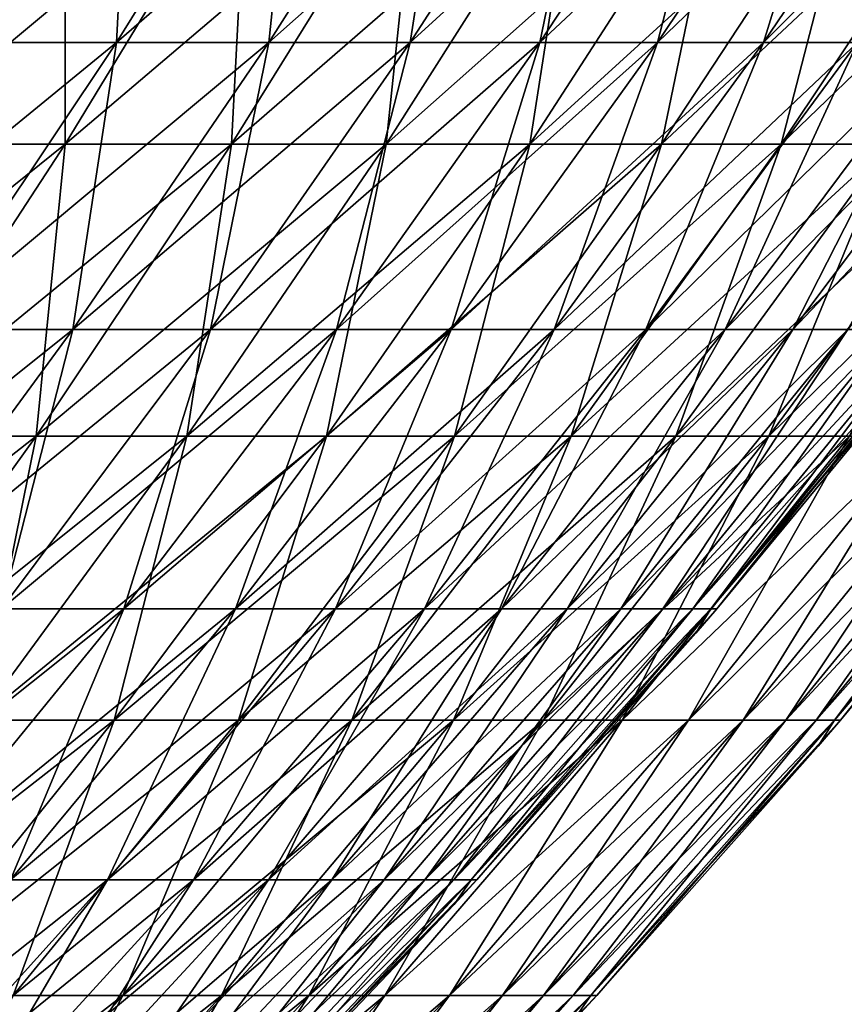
# Model space of a CAD drawing. Header units: millimetres. Extents: x -125 to 125, y 3898 to 4025.
# Tile 224 of 256: x 85 to 95, y 3940 to 3952. Entities that reach past the tile are written whole.
import ezdxf

# ---------------------------------------------------------------- set-up
doc = ezdxf.new("R2010")
doc.units = ezdxf.units.MM
doc.header["$LTSCALE"] = 2.2935
for name, color, linetype in [('2', 7, 'CONTINUOUS'), ('3', 7, 'CONTINUOUS'), ('4', 7, 'CONTINUOUS'), ('5', 7, 'CONTINUOUS')]:
    doc.layers.add(name, color=color, linetype=linetype)

msp = doc.modelspace()

# ---------------------------------------------------------------- linework, layer by layer
at = {"layer": '2', "color": 36, "linetype": 'Continuous', "true_color": 0x833d1e}
for points in [[(83.406, 3954.316, 60.598), (83.59, 3950.715, 55.853), (85.721, 3954.316, 57.277), (83.406, 3954.316, 60.598)], [(83.59, 3950.715, 55.853), (85.718, 3950.715, 52.528), (85.721, 3954.316, 57.277), (83.59, 3950.715, 55.853)], [(85.718, 3950.715, 52.528), (87.714, 3950.715, 49.122), (87.903, 3954.316, 53.867), (85.718, 3950.715, 52.528)], [(85.721, 3954.316, 57.277), (85.718, 3950.715, 52.528), (87.903, 3954.316, 53.867), (85.721, 3954.316, 57.277)], [(87.714, 3950.715, 49.122), (89.575, 3950.715, 45.641), (89.95, 3954.316, 50.375), (87.714, 3950.715, 49.122)], [(87.903, 3954.316, 53.867), (87.714, 3950.715, 49.122), (89.95, 3954.316, 50.375), (87.903, 3954.316, 53.867)], [(89.575, 3950.715, 45.641), (91.298, 3950.715, 42.089), (91.859, 3954.316, 46.804), (89.575, 3950.715, 45.641)], [(89.95, 3954.316, 50.375), (89.575, 3950.715, 45.641), (91.859, 3954.316, 46.804), (89.95, 3954.316, 50.375)], [(91.298, 3950.715, 42.089), (92.88, 3950.715, 38.472), (93.626, 3954.316, 43.162), (91.298, 3950.715, 42.089)], [(91.859, 3954.316, 46.804), (91.298, 3950.715, 42.089), (93.626, 3954.316, 43.162), (91.859, 3954.316, 46.804)], [(92.88, 3950.715, 38.472), (94.319, 3950.715, 34.796), (95.248, 3954.316, 39.453), (92.88, 3950.715, 38.472)], [(93.626, 3954.316, 43.162), (92.88, 3950.715, 38.472), (95.248, 3954.316, 39.453), (93.626, 3954.316, 43.162)], [(94.319, 3950.715, 34.796), (95.612, 3950.715, 31.066), (96.723, 3954.316, 35.683), (94.319, 3950.715, 34.796)], [(95.248, 3954.316, 39.453), (94.319, 3950.715, 34.796), (96.723, 3954.316, 35.683), (95.248, 3954.316, 39.453)], [(83.426, 3947.208, 51.123), (85.368, 3947.208, 47.809), (85.718, 3950.715, 52.528), (83.426, 3947.208, 51.123)], [(83.59, 3950.715, 55.853), (83.426, 3947.208, 51.123), (85.718, 3950.715, 52.528), (83.59, 3950.715, 55.853)], [(85.368, 3947.208, 47.809), (87.18, 3947.208, 44.42), (87.714, 3950.715, 49.122), (85.368, 3947.208, 47.809)], [(85.718, 3950.715, 52.528), (85.368, 3947.208, 47.809), (87.714, 3950.715, 49.122), (85.718, 3950.715, 52.528)], [(87.18, 3947.208, 44.42), (88.856, 3947.208, 40.963), (89.575, 3950.715, 45.641), (87.18, 3947.208, 44.42)], [(87.714, 3950.715, 49.122), (87.18, 3947.208, 44.42), (89.575, 3950.715, 45.641), (87.714, 3950.715, 49.122)], [(88.856, 3947.208, 40.963), (90.396, 3947.208, 37.443), (91.298, 3950.715, 42.089), (88.856, 3947.208, 40.963)], [(89.575, 3950.715, 45.641), (88.856, 3947.208, 40.963), (91.298, 3950.715, 42.089), (89.575, 3950.715, 45.641)], [(90.396, 3947.208, 37.443), (91.796, 3947.208, 33.865), (92.88, 3950.715, 38.472), (90.396, 3947.208, 37.443)], [(91.298, 3950.715, 42.089), (90.396, 3947.208, 37.443), (92.88, 3950.715, 38.472), (91.298, 3950.715, 42.089)], [(91.796, 3947.208, 33.865), (93.055, 3947.208, 30.235), (94.319, 3950.715, 34.796), (91.796, 3947.208, 33.865)], [(92.88, 3950.715, 38.472), (91.796, 3947.208, 33.865), (94.319, 3950.715, 34.796), (92.88, 3950.715, 38.472)], [(93.055, 3947.208, 30.235), (94.17, 3947.208, 26.559), (95.612, 3950.715, 31.066), (93.055, 3947.208, 30.235)], [(94.319, 3950.715, 34.796), (93.055, 3947.208, 30.235), (95.612, 3950.715, 31.066), (94.319, 3950.715, 34.796)], [(94.17, 3947.208, 26.559), (95.141, 3947.208, 22.841), (96.758, 3950.715, 27.289), (94.17, 3947.208, 26.559)], [(95.612, 3950.715, 31.066), (94.17, 3947.208, 26.559), (96.758, 3950.715, 27.289), (95.612, 3950.715, 31.066)], [(82.916, 3943.798, 46.435), (84.675, 3943.798, 43.144), (85.368, 3947.208, 47.809), (82.916, 3943.798, 46.435)], [(83.426, 3947.208, 51.123), (82.916, 3943.798, 46.435), (85.368, 3947.208, 47.809), (83.426, 3947.208, 51.123)], [(84.675, 3943.798, 43.144), (86.304, 3943.798, 39.786), (87.18, 3947.208, 44.42), (84.675, 3943.798, 43.144)], [(85.368, 3947.208, 47.809), (84.675, 3943.798, 43.144), (87.18, 3947.208, 44.42), (85.368, 3947.208, 47.809)], [(86.304, 3943.798, 39.786), (87.799, 3943.798, 36.368), (88.856, 3947.208, 40.963), (86.304, 3943.798, 39.786)], [(87.18, 3947.208, 44.42), (86.304, 3943.798, 39.786), (88.856, 3947.208, 40.963), (87.18, 3947.208, 44.42)], [(87.799, 3943.798, 36.368), (89.159, 3943.798, 32.893), (90.396, 3947.208, 37.443), (87.799, 3943.798, 36.368)], [(88.856, 3947.208, 40.963), (87.799, 3943.798, 36.368), (90.396, 3947.208, 37.443), (88.856, 3947.208, 40.963)], [(89.159, 3943.798, 32.893), (90.382, 3943.798, 29.367), (91.796, 3947.208, 33.865), (89.159, 3943.798, 32.893)], [(90.396, 3947.208, 37.443), (89.159, 3943.798, 32.893), (91.796, 3947.208, 33.865), (90.396, 3947.208, 37.443)], [(90.382, 3943.798, 29.367), (91.465, 3943.798, 25.796), (93.055, 3947.208, 30.235), (90.382, 3943.798, 29.367)], [(91.796, 3947.208, 33.865), (90.382, 3943.798, 29.367), (93.055, 3947.208, 30.235), (91.796, 3947.208, 33.865)], [(91.465, 3943.798, 25.796), (92.407, 3943.798, 22.185), (94.17, 3947.208, 26.559), (91.465, 3943.798, 25.796)], [(93.055, 3947.208, 30.235), (91.465, 3943.798, 25.796), (94.17, 3947.208, 26.559), (93.055, 3947.208, 30.235)], [(92.407, 3943.798, 22.185), (93.207, 3943.798, 18.54), (95.141, 3947.208, 22.841), (92.407, 3943.798, 22.185)], [(94.17, 3947.208, 26.559), (92.407, 3943.798, 22.185), (95.141, 3947.208, 22.841), (94.17, 3947.208, 26.559)], [(93.207, 3943.798, 18.54), (93.863, 3943.798, 14.866), (95.964, 3947.208, 19.088), (93.207, 3943.798, 18.54)], [(95.141, 3947.208, 22.841), (93.207, 3943.798, 18.54), (95.964, 3947.208, 19.088), (95.141, 3947.208, 22.841)], [(93.863, 3943.798, 14.866), (94.374, 3943.798, 11.17), (96.639, 3947.208, 15.306), (93.863, 3943.798, 14.866)], [(95.964, 3947.208, 19.088), (93.863, 3943.798, 14.866), (96.639, 3947.208, 15.306), (95.964, 3947.208, 19.088)], [(94.374, 3943.798, 11.17), (94.74, 3943.798, 7.456), (97.166, 3947.208, 11.5), (94.374, 3943.798, 11.17)], [(96.639, 3947.208, 15.306), (94.374, 3943.798, 11.17), (97.166, 3947.208, 11.5), (96.639, 3947.208, 15.306)], [(94.74, 3943.798, 7.456), (94.96, 3943.798, 3.731), (97.542, 3947.208, 7.677), (94.74, 3943.798, 7.456)], [(97.166, 3947.208, 11.5), (94.74, 3943.798, 7.456), (97.542, 3947.208, 7.677), (97.166, 3947.208, 11.5)], [(94.96, 3943.798, 3.731), (95.033, 3943.798), (97.769, 3947.208, 3.841), (94.96, 3943.798, 3.731)], [(97.542, 3947.208, 7.677), (94.96, 3943.798, 3.731), (97.769, 3947.208, 3.841), (97.542, 3947.208, 7.677)], [(97.769, 3947.208, 3.841), (95.033, 3943.798), (97.598, 3946.9), (97.769, 3947.208, 3.841)], [(83.643, 3940.49, 38.56), (85.092, 3940.49, 35.246), (86.304, 3943.798, 39.786), (83.643, 3940.49, 38.56)], [(84.675, 3943.798, 43.144), (83.643, 3940.49, 38.56), (86.304, 3943.798, 39.786), (84.675, 3943.798, 43.144)], [(85.092, 3940.49, 35.246), (86.41, 3940.49, 31.879), (87.799, 3943.798, 36.368), (85.092, 3940.49, 35.246)], [(86.304, 3943.798, 39.786), (85.092, 3940.49, 35.246), (87.799, 3943.798, 36.368), (86.304, 3943.798, 39.786)], [(86.41, 3940.49, 31.879), (87.595, 3940.49, 28.461), (89.159, 3943.798, 32.893), (86.41, 3940.49, 31.879)], [(87.799, 3943.798, 36.368), (86.41, 3940.49, 31.879), (89.159, 3943.798, 32.893), (87.799, 3943.798, 36.368)], [(87.595, 3940.49, 28.461), (88.645, 3940.49, 25.001), (90.382, 3943.798, 29.367), (87.595, 3940.49, 28.461)], [(89.159, 3943.798, 32.893), (87.595, 3940.49, 28.461), (90.382, 3943.798, 29.367), (89.159, 3943.798, 32.893)], [(88.645, 3940.49, 25.001), (89.558, 3940.49, 21.501), (91.465, 3943.798, 25.796), (88.645, 3940.49, 25.001)], [(90.382, 3943.798, 29.367), (88.645, 3940.49, 25.001), (91.465, 3943.798, 25.796), (90.382, 3943.798, 29.367)], [(89.558, 3940.49, 21.501), (90.334, 3940.49, 17.968), (92.407, 3943.798, 22.185), (89.558, 3940.49, 21.501)], [(91.465, 3943.798, 25.796), (89.558, 3940.49, 21.501), (92.407, 3943.798, 22.185), (91.465, 3943.798, 25.796)], [(90.334, 3940.49, 17.968), (90.969, 3940.49, 14.408), (93.207, 3943.798, 18.54), (90.334, 3940.49, 17.968)], [(92.407, 3943.798, 22.185), (90.334, 3940.49, 17.968), (93.207, 3943.798, 18.54), (92.407, 3943.798, 22.185)], [(90.969, 3940.49, 14.408), (91.465, 3940.49, 10.826), (93.863, 3943.798, 14.866), (90.969, 3940.49, 14.408)], [(93.207, 3943.798, 18.54), (90.969, 3940.49, 14.408), (93.863, 3943.798, 14.866), (93.207, 3943.798, 18.54)], [(91.465, 3940.49, 10.826), (91.819, 3940.49, 7.226), (94.374, 3943.798, 11.17), (91.465, 3940.49, 10.826)], [(93.863, 3943.798, 14.866), (91.465, 3940.49, 10.826), (94.374, 3943.798, 11.17), (93.863, 3943.798, 14.866)], [(91.819, 3940.49, 7.226), (92.032, 3940.49, 3.616), (94.74, 3943.798, 7.456), (91.819, 3940.49, 7.226)], [(94.374, 3943.798, 11.17), (91.819, 3940.49, 7.226), (94.74, 3943.798, 7.456), (94.374, 3943.798, 11.17)], [(92.032, 3940.49, 3.616), (92.103, 3940.49), (94.96, 3943.798, 3.731), (92.032, 3940.49, 3.616)], [(94.74, 3943.798, 7.456), (92.032, 3940.49, 3.616), (94.96, 3943.798, 3.731), (94.74, 3943.798, 7.456)], [(94.96, 3943.798, 3.731), (92.103, 3940.49), (94.763, 3943.483), (94.96, 3943.798, 3.731)], [(95.033, 3943.798), (94.96, 3943.798, 3.731), (94.763, 3943.483), (95.033, 3943.798)], [(83.554, 3937.287, 30.825), (84.7, 3937.287, 27.521), (86.41, 3940.49, 31.879), (83.554, 3937.287, 30.825)], [(85.092, 3940.49, 35.246), (83.554, 3937.287, 30.825), (86.41, 3940.49, 31.879), (85.092, 3940.49, 35.246)], [(84.7, 3937.287, 27.521), (85.715, 3937.287, 24.174), (87.595, 3940.49, 28.461), (84.7, 3937.287, 27.521)], [(86.41, 3940.49, 31.879), (84.7, 3937.287, 27.521), (87.595, 3940.49, 28.461), (86.41, 3940.49, 31.879)], [(85.715, 3937.287, 24.174), (86.598, 3937.287, 20.79), (88.645, 3940.49, 25.001), (85.715, 3937.287, 24.174)], [(87.595, 3940.49, 28.461), (85.715, 3937.287, 24.174), (88.645, 3940.49, 25.001), (87.595, 3940.49, 28.461)], [(86.598, 3937.287, 20.79), (87.347, 3937.287, 17.374), (89.558, 3940.49, 21.501), (86.598, 3937.287, 20.79)], [(88.645, 3940.49, 25.001), (86.598, 3937.287, 20.79), (89.558, 3940.49, 21.501), (88.645, 3940.49, 25.001)], [(87.347, 3937.287, 17.374), (87.962, 3937.287, 13.932), (90.334, 3940.49, 17.968), (87.347, 3937.287, 17.374)], [(89.558, 3940.49, 21.501), (87.347, 3937.287, 17.374), (90.334, 3940.49, 17.968), (89.558, 3940.49, 21.501)], [(87.962, 3937.287, 13.932), (88.441, 3937.287, 10.468), (90.969, 3940.49, 14.408), (87.962, 3937.287, 13.932)], [(90.334, 3940.49, 17.968), (87.962, 3937.287, 13.932), (90.969, 3940.49, 14.408), (90.334, 3940.49, 17.968)], [(88.441, 3937.287, 10.468), (88.784, 3937.287, 6.987), (91.465, 3940.49, 10.826), (88.441, 3937.287, 10.468)], [(90.969, 3940.49, 14.408), (88.441, 3937.287, 10.468), (91.465, 3940.49, 10.826), (90.969, 3940.49, 14.408)], [(88.784, 3937.287, 6.987), (88.99, 3937.287, 3.496), (91.819, 3940.49, 7.226), (88.784, 3937.287, 6.987)], [(91.465, 3940.49, 10.826), (88.784, 3937.287, 6.987), (91.819, 3940.49, 7.226), (91.465, 3940.49, 10.826)], [(88.99, 3937.287, 3.496), (89.058, 3937.287), (92.032, 3940.49, 3.616), (88.99, 3937.287, 3.496)], [(91.819, 3940.49, 7.226), (88.99, 3937.287, 3.496), (92.032, 3940.49, 3.616), (91.819, 3940.49, 7.226)], [(92.032, 3940.49, 3.616), (89.058, 3937.287), (91.808, 3940.169), (92.032, 3940.49, 3.616)], [(92.103, 3940.49), (92.032, 3940.49, 3.616), (91.808, 3940.169), (92.103, 3940.49)]]:
    msp.add_3dface(points, dxfattribs=at)
at = {"layer": '3', "color": 36, "linetype": 'Continuous', "true_color": 0x833d1e}
for points in [[(83.59, 3950.715, -55.853), (81.333, 3950.715, -59.092), (85.721, 3954.316, -57.277), (83.59, 3950.715, -55.853)], [(85.721, 3954.316, -57.277), (81.333, 3950.715, -59.092), (83.406, 3954.316, -60.598), (85.721, 3954.316, -57.277)], [(85.718, 3950.715, -52.528), (83.59, 3950.715, -55.853), (87.903, 3954.316, -53.867), (85.718, 3950.715, -52.528)], [(87.903, 3954.316, -53.867), (83.59, 3950.715, -55.853), (85.721, 3954.316, -57.277), (87.903, 3954.316, -53.867)], [(87.714, 3950.715, -49.122), (85.718, 3950.715, -52.528), (89.95, 3954.316, -50.375), (87.714, 3950.715, -49.122)], [(89.95, 3954.316, -50.375), (85.718, 3950.715, -52.528), (87.903, 3954.316, -53.867), (89.95, 3954.316, -50.375)], [(89.575, 3950.715, -45.641), (87.714, 3950.715, -49.122), (91.859, 3954.316, -46.804), (89.575, 3950.715, -45.641)], [(91.859, 3954.316, -46.804), (87.714, 3950.715, -49.122), (89.95, 3954.316, -50.375), (91.859, 3954.316, -46.804)], [(91.298, 3950.715, -42.089), (89.575, 3950.715, -45.641), (93.626, 3954.316, -43.162), (91.298, 3950.715, -42.089)], [(93.626, 3954.316, -43.162), (89.575, 3950.715, -45.641), (91.859, 3954.316, -46.804), (93.626, 3954.316, -43.162)], [(92.88, 3950.715, -38.472), (91.298, 3950.715, -42.089), (95.248, 3954.316, -39.453), (92.88, 3950.715, -38.472)], [(95.248, 3954.316, -39.453), (91.298, 3950.715, -42.089), (93.626, 3954.316, -43.162), (95.248, 3954.316, -39.453)], [(94.319, 3950.715, -34.796), (92.88, 3950.715, -38.472), (96.723, 3954.316, -35.683), (94.319, 3950.715, -34.796)], [(96.723, 3954.316, -35.683), (92.88, 3950.715, -38.472), (95.248, 3954.316, -39.453), (96.723, 3954.316, -35.683)], [(95.612, 3950.715, -31.066), (94.319, 3950.715, -34.796), (98.05, 3954.316, -31.858), (95.612, 3950.715, -31.066)], [(98.05, 3954.316, -31.858), (94.319, 3950.715, -34.796), (96.723, 3954.316, -35.683), (98.05, 3954.316, -31.858)], [(83.426, 3947.208, -51.123), (81.354, 3947.208, -54.359), (85.718, 3950.715, -52.528), (83.426, 3947.208, -51.123)], [(85.718, 3950.715, -52.528), (81.354, 3947.208, -54.359), (83.59, 3950.715, -55.853), (85.718, 3950.715, -52.528)], [(85.368, 3947.208, -47.809), (83.426, 3947.208, -51.123), (87.714, 3950.715, -49.122), (85.368, 3947.208, -47.809)], [(87.714, 3950.715, -49.122), (83.426, 3947.208, -51.123), (85.718, 3950.715, -52.528), (87.714, 3950.715, -49.122)], [(87.18, 3947.208, -44.42), (85.368, 3947.208, -47.809), (89.575, 3950.715, -45.641), (87.18, 3947.208, -44.42)], [(89.575, 3950.715, -45.641), (85.368, 3947.208, -47.809), (87.714, 3950.715, -49.122), (89.575, 3950.715, -45.641)], [(88.856, 3947.208, -40.963), (87.18, 3947.208, -44.42), (91.298, 3950.715, -42.089), (88.856, 3947.208, -40.963)], [(91.298, 3950.715, -42.089), (87.18, 3947.208, -44.42), (89.575, 3950.715, -45.641), (91.298, 3950.715, -42.089)], [(90.396, 3947.208, -37.443), (88.856, 3947.208, -40.963), (92.88, 3950.715, -38.472), (90.396, 3947.208, -37.443)], [(92.88, 3950.715, -38.472), (88.856, 3947.208, -40.963), (91.298, 3950.715, -42.089), (92.88, 3950.715, -38.472)], [(91.796, 3947.208, -33.865), (90.396, 3947.208, -37.443), (94.319, 3950.715, -34.796), (91.796, 3947.208, -33.865)], [(94.319, 3950.715, -34.796), (90.396, 3947.208, -37.443), (92.88, 3950.715, -38.472), (94.319, 3950.715, -34.796)], [(93.055, 3947.208, -30.235), (91.796, 3947.208, -33.865), (95.612, 3950.715, -31.066), (93.055, 3947.208, -30.235)], [(95.612, 3950.715, -31.066), (91.796, 3947.208, -33.865), (94.319, 3950.715, -34.796), (95.612, 3950.715, -31.066)], [(94.17, 3947.208, -26.559), (93.055, 3947.208, -30.235), (96.758, 3950.715, -27.289), (94.17, 3947.208, -26.559)], [(96.758, 3950.715, -27.289), (93.055, 3947.208, -30.235), (95.612, 3950.715, -31.066), (96.758, 3950.715, -27.289)], [(95.141, 3947.208, -22.841), (94.17, 3947.208, -26.559), (97.755, 3950.715, -23.469), (95.141, 3947.208, -22.841)], [(97.755, 3950.715, -23.469), (94.17, 3947.208, -26.559), (96.758, 3950.715, -27.289), (97.755, 3950.715, -23.469)], [(82.916, 3943.798, -46.435), (81.029, 3943.798, -49.655), (85.368, 3947.208, -47.809), (82.916, 3943.798, -46.435)], [(85.368, 3947.208, -47.809), (81.029, 3943.798, -49.655), (83.426, 3947.208, -51.123), (85.368, 3947.208, -47.809)], [(84.675, 3943.798, -43.144), (82.916, 3943.798, -46.435), (87.18, 3947.208, -44.42), (84.675, 3943.798, -43.144)], [(87.18, 3947.208, -44.42), (82.916, 3943.798, -46.435), (85.368, 3947.208, -47.809), (87.18, 3947.208, -44.42)], [(86.304, 3943.798, -39.786), (84.675, 3943.798, -43.144), (88.856, 3947.208, -40.963), (86.304, 3943.798, -39.786)], [(88.856, 3947.208, -40.963), (84.675, 3943.798, -43.144), (87.18, 3947.208, -44.42), (88.856, 3947.208, -40.963)], [(87.799, 3943.798, -36.368), (86.304, 3943.798, -39.786), (90.396, 3947.208, -37.443), (87.799, 3943.798, -36.368)], [(90.396, 3947.208, -37.443), (86.304, 3943.798, -39.786), (88.856, 3947.208, -40.963), (90.396, 3947.208, -37.443)], [(89.159, 3943.798, -32.893), (87.799, 3943.798, -36.368), (91.796, 3947.208, -33.865), (89.159, 3943.798, -32.893)], [(91.796, 3947.208, -33.865), (87.799, 3943.798, -36.368), (90.396, 3947.208, -37.443), (91.796, 3947.208, -33.865)], [(90.382, 3943.798, -29.367), (89.159, 3943.798, -32.893), (93.055, 3947.208, -30.235), (90.382, 3943.798, -29.367)], [(93.055, 3947.208, -30.235), (89.159, 3943.798, -32.893), (91.796, 3947.208, -33.865), (93.055, 3947.208, -30.235)], [(91.465, 3943.798, -25.796), (90.382, 3943.798, -29.367), (94.17, 3947.208, -26.559), (91.465, 3943.798, -25.796)], [(94.17, 3947.208, -26.559), (90.382, 3943.798, -29.367), (93.055, 3947.208, -30.235), (94.17, 3947.208, -26.559)], [(92.407, 3943.798, -22.185), (91.465, 3943.798, -25.796), (95.141, 3947.208, -22.841), (92.407, 3943.798, -22.185)], [(95.141, 3947.208, -22.841), (91.465, 3943.798, -25.796), (94.17, 3947.208, -26.559), (95.141, 3947.208, -22.841)], [(93.207, 3943.798, -18.54), (92.407, 3943.798, -22.185), (95.964, 3947.208, -19.088), (93.207, 3943.798, -18.54)], [(95.964, 3947.208, -19.088), (92.407, 3943.798, -22.185), (95.141, 3947.208, -22.841), (95.964, 3947.208, -19.088)], [(93.863, 3943.798, -14.866), (93.207, 3943.798, -18.54), (96.639, 3947.208, -15.306), (93.863, 3943.798, -14.866)], [(96.639, 3947.208, -15.306), (93.207, 3943.798, -18.54), (95.964, 3947.208, -19.088), (96.639, 3947.208, -15.306)], [(94.374, 3943.798, -11.17), (93.863, 3943.798, -14.866), (97.166, 3947.208, -11.5), (94.374, 3943.798, -11.17)], [(97.166, 3947.208, -11.5), (93.863, 3943.798, -14.866), (96.639, 3947.208, -15.306), (97.166, 3947.208, -11.5)], [(94.74, 3943.798, -7.456), (94.374, 3943.798, -11.17), (97.542, 3947.208, -7.677), (94.74, 3943.798, -7.456)], [(97.542, 3947.208, -7.677), (94.374, 3943.798, -11.17), (97.166, 3947.208, -11.5), (97.542, 3947.208, -7.677)], [(94.96, 3943.798, -3.731), (94.74, 3943.798, -7.456), (97.769, 3947.208, -3.841), (94.96, 3943.798, -3.731)], [(97.769, 3947.208, -3.841), (94.74, 3943.798, -7.456), (97.542, 3947.208, -7.677), (97.769, 3947.208, -3.841)], [(97.844, 3947.208), (97.598, 3946.9), (94.96, 3943.798, -3.731), (97.844, 3947.208)], [(97.844, 3947.208), (94.96, 3943.798, -3.731), (97.769, 3947.208, -3.841), (97.844, 3947.208)], [(97.598, 3946.9), (95.033, 3943.798), (94.96, 3943.798, -3.731), (97.598, 3946.9)], [(83.643, 3940.49, -38.56), (82.065, 3940.49, -41.814), (86.304, 3943.798, -39.786), (83.643, 3940.49, -38.56)], [(86.304, 3943.798, -39.786), (82.065, 3940.49, -41.814), (84.675, 3943.798, -43.144), (86.304, 3943.798, -39.786)], [(85.092, 3940.49, -35.246), (83.643, 3940.49, -38.56), (87.799, 3943.798, -36.368), (85.092, 3940.49, -35.246)], [(87.799, 3943.798, -36.368), (83.643, 3940.49, -38.56), (86.304, 3943.798, -39.786), (87.799, 3943.798, -36.368)], [(86.41, 3940.49, -31.879), (85.092, 3940.49, -35.246), (89.159, 3943.798, -32.893), (86.41, 3940.49, -31.879)], [(89.159, 3943.798, -32.893), (85.092, 3940.49, -35.246), (87.799, 3943.798, -36.368), (89.159, 3943.798, -32.893)], [(87.595, 3940.49, -28.461), (86.41, 3940.49, -31.879), (90.382, 3943.798, -29.367), (87.595, 3940.49, -28.461)], [(90.382, 3943.798, -29.367), (86.41, 3940.49, -31.879), (89.159, 3943.798, -32.893), (90.382, 3943.798, -29.367)], [(88.645, 3940.49, -25.001), (87.595, 3940.49, -28.461), (91.465, 3943.798, -25.796), (88.645, 3940.49, -25.001)], [(91.465, 3943.798, -25.796), (87.595, 3940.49, -28.461), (90.382, 3943.798, -29.367), (91.465, 3943.798, -25.796)], [(89.558, 3940.49, -21.501), (88.645, 3940.49, -25.001), (92.407, 3943.798, -22.185), (89.558, 3940.49, -21.501)], [(92.407, 3943.798, -22.185), (88.645, 3940.49, -25.001), (91.465, 3943.798, -25.796), (92.407, 3943.798, -22.185)], [(90.334, 3940.49, -17.968), (89.558, 3940.49, -21.501), (93.207, 3943.798, -18.54), (90.334, 3940.49, -17.968)], [(93.207, 3943.798, -18.54), (89.558, 3940.49, -21.501), (92.407, 3943.798, -22.185), (93.207, 3943.798, -18.54)], [(90.969, 3940.49, -14.408), (90.334, 3940.49, -17.968), (93.863, 3943.798, -14.866), (90.969, 3940.49, -14.408)], [(93.863, 3943.798, -14.866), (90.334, 3940.49, -17.968), (93.207, 3943.798, -18.54), (93.863, 3943.798, -14.866)], [(91.465, 3940.49, -10.826), (90.969, 3940.49, -14.408), (94.374, 3943.798, -11.17), (91.465, 3940.49, -10.826)], [(94.374, 3943.798, -11.17), (90.969, 3940.49, -14.408), (93.863, 3943.798, -14.866), (94.374, 3943.798, -11.17)], [(91.819, 3940.49, -7.226), (91.465, 3940.49, -10.826), (94.74, 3943.798, -7.456), (91.819, 3940.49, -7.226)], [(94.74, 3943.798, -7.456), (91.465, 3940.49, -10.826), (94.374, 3943.798, -11.17), (94.74, 3943.798, -7.456)], [(92.032, 3940.49, -3.616), (91.819, 3940.49, -7.226), (94.96, 3943.798, -3.731), (92.032, 3940.49, -3.616)], [(94.96, 3943.798, -3.731), (91.819, 3940.49, -7.226), (94.74, 3943.798, -7.456), (94.96, 3943.798, -3.731)], [(95.033, 3943.798), (94.763, 3943.483), (92.032, 3940.49, -3.616), (95.033, 3943.798)], [(95.033, 3943.798), (92.032, 3940.49, -3.616), (94.96, 3943.798, -3.731), (95.033, 3943.798)], [(94.763, 3943.483), (92.103, 3940.49), (92.032, 3940.49, -3.616), (94.763, 3943.483)], [(83.554, 3937.287, -30.825), (82.279, 3937.287, -34.081), (86.41, 3940.49, -31.879), (83.554, 3937.287, -30.825)], [(86.41, 3940.49, -31.879), (82.279, 3937.287, -34.081), (85.092, 3940.49, -35.246), (86.41, 3940.49, -31.879)], [(84.7, 3937.287, -27.521), (83.554, 3937.287, -30.825), (87.595, 3940.49, -28.461), (84.7, 3937.287, -27.521)], [(87.595, 3940.49, -28.461), (83.554, 3937.287, -30.825), (86.41, 3940.49, -31.879), (87.595, 3940.49, -28.461)], [(85.715, 3937.287, -24.174), (84.7, 3937.287, -27.521), (88.645, 3940.49, -25.001), (85.715, 3937.287, -24.174)], [(88.645, 3940.49, -25.001), (84.7, 3937.287, -27.521), (87.595, 3940.49, -28.461), (88.645, 3940.49, -25.001)], [(86.598, 3937.287, -20.79), (85.715, 3937.287, -24.174), (89.558, 3940.49, -21.501), (86.598, 3937.287, -20.79)], [(89.558, 3940.49, -21.501), (85.715, 3937.287, -24.174), (88.645, 3940.49, -25.001), (89.558, 3940.49, -21.501)], [(87.347, 3937.287, -17.374), (86.598, 3937.287, -20.79), (90.334, 3940.49, -17.968), (87.347, 3937.287, -17.374)], [(90.334, 3940.49, -17.968), (86.598, 3937.287, -20.79), (89.558, 3940.49, -21.501), (90.334, 3940.49, -17.968)], [(87.962, 3937.287, -13.932), (87.347, 3937.287, -17.374), (90.969, 3940.49, -14.408), (87.962, 3937.287, -13.932)], [(90.969, 3940.49, -14.408), (87.347, 3937.287, -17.374), (90.334, 3940.49, -17.968), (90.969, 3940.49, -14.408)], [(88.441, 3937.287, -10.468), (87.962, 3937.287, -13.932), (91.465, 3940.49, -10.826), (88.441, 3937.287, -10.468)], [(91.465, 3940.49, -10.826), (87.962, 3937.287, -13.932), (90.969, 3940.49, -14.408), (91.465, 3940.49, -10.826)], [(88.784, 3937.287, -6.987), (88.441, 3937.287, -10.468), (91.819, 3940.49, -7.226), (88.784, 3937.287, -6.987)], [(91.819, 3940.49, -7.226), (88.441, 3937.287, -10.468), (91.465, 3940.49, -10.826), (91.819, 3940.49, -7.226)], [(88.99, 3937.287, -3.496), (88.784, 3937.287, -6.987), (92.032, 3940.49, -3.616), (88.99, 3937.287, -3.496)], [(92.032, 3940.49, -3.616), (88.784, 3937.287, -6.987), (91.819, 3940.49, -7.226), (92.032, 3940.49, -3.616)], [(92.103, 3940.49), (91.808, 3940.169), (88.99, 3937.287, -3.496), (92.103, 3940.49)], [(92.103, 3940.49), (88.99, 3937.287, -3.496), (92.032, 3940.49, -3.616), (92.103, 3940.49)]]:
    msp.add_3dface(points, dxfattribs=at)
at = {"layer": '4', "color": 36, "linetype": 'Continuous', "true_color": 0x833d1e}
for points in [[(84.369, 3951.939, -51.701), (86.333, 3951.939, -48.349), (86.517, 3955.48, -53.018), (84.369, 3951.939, -51.701)], [(84.369, 3955.48, -56.373), (84.369, 3951.939, -51.701), (86.517, 3955.48, -53.018), (84.369, 3955.48, -56.373)], [(86.333, 3951.939, -48.349), (88.165, 3951.939, -44.922), (88.532, 3955.48, -49.58), (86.333, 3951.939, -48.349)], [(86.517, 3955.48, -53.018), (86.333, 3951.939, -48.349), (88.532, 3955.48, -49.58), (86.517, 3955.48, -53.018)], [(88.165, 3951.939, -44.922), (89.861, 3951.939, -41.426), (90.41, 3955.48, -46.066), (88.165, 3951.939, -44.922)], [(88.532, 3955.48, -49.58), (88.165, 3951.939, -44.922), (90.41, 3955.48, -46.066), (88.532, 3955.48, -49.58)], [(89.861, 3951.939, -41.426), (91.418, 3951.939, -37.867), (92.149, 3955.48, -42.481), (89.861, 3951.939, -41.426)], [(90.41, 3955.48, -46.066), (89.861, 3951.939, -41.426), (92.149, 3955.48, -42.481), (90.41, 3955.48, -46.066)], [(91.418, 3951.939, -37.867), (92.834, 3951.939, -34.248), (93.745, 3955.48, -38.831), (91.418, 3951.939, -37.867)], [(92.149, 3955.48, -42.481), (91.418, 3951.939, -37.867), (93.745, 3955.48, -38.831), (92.149, 3955.48, -42.481)], [(92.834, 3951.939, -34.248), (94.107, 3951.939, -30.577), (95.198, 3955.48, -35.12), (92.834, 3951.939, -34.248)], [(93.745, 3955.48, -38.831), (92.834, 3951.939, -34.248), (95.198, 3955.48, -35.12), (93.745, 3955.48, -38.831)], [(94.107, 3951.939, -30.577), (95.235, 3951.939, -26.859), (96.503, 3955.48, -31.356), (94.107, 3951.939, -30.577)], [(95.198, 3955.48, -35.12), (94.107, 3951.939, -30.577), (96.503, 3955.48, -31.356), (95.198, 3955.48, -35.12)], [(84.028, 3948.489, -47.058), (85.81, 3948.489, -43.723), (86.333, 3951.939, -48.349), (84.028, 3948.489, -47.058)], [(84.369, 3951.939, -51.701), (84.028, 3948.489, -47.058), (86.333, 3951.939, -48.349), (84.369, 3951.939, -51.701)], [(85.81, 3948.489, -43.723), (87.461, 3948.489, -40.32), (88.165, 3951.939, -44.922), (85.81, 3948.489, -43.723)], [(86.333, 3951.939, -48.349), (85.81, 3948.489, -43.723), (88.165, 3951.939, -44.922), (86.333, 3951.939, -48.349)], [(87.461, 3948.489, -40.32), (88.976, 3948.489, -36.855), (89.861, 3951.939, -41.426), (87.461, 3948.489, -40.32)], [(88.165, 3951.939, -44.922), (87.461, 3948.489, -40.32), (89.861, 3951.939, -41.426), (88.165, 3951.939, -44.922)], [(88.976, 3948.489, -36.855), (90.354, 3948.489, -33.334), (91.418, 3951.939, -37.867), (88.976, 3948.489, -36.855)], [(89.861, 3951.939, -41.426), (88.976, 3948.489, -36.855), (91.418, 3951.939, -37.867), (89.861, 3951.939, -41.426)], [(90.354, 3948.489, -33.334), (91.593, 3948.489, -29.761), (92.834, 3951.939, -34.248), (90.354, 3948.489, -33.334)], [(91.418, 3951.939, -37.867), (90.354, 3948.489, -33.334), (92.834, 3951.939, -34.248), (91.418, 3951.939, -37.867)], [(91.593, 3948.489, -29.761), (92.691, 3948.489, -26.142), (94.107, 3951.939, -30.577), (91.593, 3948.489, -29.761)], [(92.834, 3951.939, -34.248), (91.593, 3948.489, -29.761), (94.107, 3951.939, -30.577), (92.834, 3951.939, -34.248)], [(92.691, 3948.489, -26.142), (93.646, 3948.489, -22.482), (95.235, 3951.939, -26.859), (92.691, 3948.489, -26.142)], [(94.107, 3951.939, -30.577), (92.691, 3948.489, -26.142), (95.235, 3951.939, -26.859), (94.107, 3951.939, -30.577)], [(93.646, 3948.489, -22.482), (94.457, 3948.489, -18.789), (96.216, 3951.939, -23.099), (93.646, 3948.489, -22.482)], [(95.235, 3951.939, -26.859), (93.646, 3948.489, -22.482), (96.216, 3951.939, -23.099), (95.235, 3951.939, -26.859)], [(94.457, 3948.489, -18.789), (95.121, 3948.489, -15.066), (97.049, 3951.939, -19.304), (94.457, 3948.489, -18.789)], [(96.216, 3951.939, -23.099), (94.457, 3948.489, -18.789), (97.049, 3951.939, -19.304), (96.216, 3951.939, -23.099)], [(83.348, 3945.134, -42.468), (84.951, 3945.134, -39.163), (85.81, 3948.489, -43.723), (83.348, 3945.134, -42.468)], [(84.028, 3948.489, -47.058), (83.348, 3945.134, -42.468), (85.81, 3948.489, -43.723), (84.028, 3948.489, -47.058)], [(84.951, 3945.134, -39.163), (86.423, 3945.134, -35.798), (87.461, 3948.489, -40.32), (84.951, 3945.134, -39.163)], [(85.81, 3948.489, -43.723), (84.951, 3945.134, -39.163), (87.461, 3948.489, -40.32), (85.81, 3948.489, -43.723)], [(86.423, 3945.134, -35.798), (87.762, 3945.134, -32.377), (88.976, 3948.489, -36.855), (86.423, 3945.134, -35.798)], [(87.461, 3948.489, -40.32), (86.423, 3945.134, -35.798), (88.976, 3948.489, -36.855), (87.461, 3948.489, -40.32)], [(87.762, 3945.134, -32.377), (88.966, 3945.134, -28.907), (90.354, 3948.489, -33.334), (87.762, 3945.134, -32.377)], [(88.976, 3948.489, -36.855), (87.762, 3945.134, -32.377), (90.354, 3948.489, -33.334), (88.976, 3948.489, -36.855)], [(88.966, 3945.134, -28.907), (90.032, 3945.134, -25.392), (91.593, 3948.489, -29.761), (88.966, 3945.134, -28.907)], [(90.354, 3948.489, -33.334), (88.966, 3945.134, -28.907), (91.593, 3948.489, -29.761), (90.354, 3948.489, -33.334)], [(90.032, 3945.134, -25.392), (90.959, 3945.134, -21.837), (92.691, 3948.489, -26.142), (90.032, 3945.134, -25.392)], [(91.593, 3948.489, -29.761), (90.032, 3945.134, -25.392), (92.691, 3948.489, -26.142), (91.593, 3948.489, -29.761)], [(90.959, 3945.134, -21.837), (91.747, 3945.134, -18.25), (93.646, 3948.489, -22.482), (90.959, 3945.134, -21.837)], [(92.691, 3948.489, -26.142), (90.959, 3945.134, -21.837), (93.646, 3948.489, -22.482), (92.691, 3948.489, -26.142)], [(91.747, 3945.134, -18.25), (92.392, 3945.134, -14.633), (94.457, 3948.489, -18.789), (91.747, 3945.134, -18.25)], [(93.646, 3948.489, -22.482), (91.747, 3945.134, -18.25), (94.457, 3948.489, -18.789), (93.646, 3948.489, -22.482)], [(92.392, 3945.134, -14.633), (92.896, 3945.134, -10.995), (95.121, 3948.489, -15.066), (92.392, 3945.134, -14.633)], [(94.457, 3948.489, -18.789), (92.392, 3945.134, -14.633), (95.121, 3948.489, -15.066), (94.457, 3948.489, -18.789)], [(92.896, 3945.134, -10.995), (93.256, 3945.134, -7.339), (95.64, 3948.489, -11.32), (92.896, 3945.134, -10.995)], [(95.121, 3948.489, -15.066), (92.896, 3945.134, -10.995), (95.64, 3948.489, -11.32), (95.121, 3948.489, -15.066)], [(93.256, 3945.134, -7.339), (93.472, 3945.134, -3.673), (96.01, 3948.489, -7.556), (93.256, 3945.134, -7.339)], [(95.64, 3948.489, -11.32), (93.256, 3945.134, -7.339), (96.01, 3948.489, -7.556), (95.64, 3948.489, -11.32)], [(93.472, 3945.134, -3.673), (93.544, 3945.134), (96.233, 3948.489, -3.781), (93.472, 3945.134, -3.673)], [(96.01, 3948.489, -7.556), (93.472, 3945.134, -3.673), (96.233, 3948.489, -3.781), (96.01, 3948.489, -7.556)], [(96.233, 3948.489, -3.781), (93.544, 3945.134), (96.079, 3948.202), (96.233, 3948.489, -3.781)], [(83.763, 3941.879, -34.696), (85.06, 3941.879, -31.38), (86.423, 3945.134, -35.798), (83.763, 3941.879, -34.696)], [(84.951, 3945.134, -39.163), (83.763, 3941.879, -34.696), (86.423, 3945.134, -35.798), (84.951, 3945.134, -39.163)], [(85.06, 3941.879, -31.38), (86.227, 3941.879, -28.017), (87.762, 3945.134, -32.377), (85.06, 3941.879, -31.38)], [(86.423, 3945.134, -35.798), (85.06, 3941.879, -31.38), (87.762, 3945.134, -32.377), (86.423, 3945.134, -35.798)], [(86.227, 3941.879, -28.017), (87.26, 3941.879, -24.61), (88.966, 3945.134, -28.907), (86.227, 3941.879, -28.017)], [(87.762, 3945.134, -32.377), (86.227, 3941.879, -28.017), (88.966, 3945.134, -28.907), (87.762, 3945.134, -32.377)], [(87.26, 3941.879, -24.61), (88.159, 3941.879, -21.165), (90.032, 3945.134, -25.392), (87.26, 3941.879, -24.61)], [(88.966, 3945.134, -28.907), (87.26, 3941.879, -24.61), (90.032, 3945.134, -25.392), (88.966, 3945.134, -28.907)], [(88.159, 3941.879, -21.165), (88.922, 3941.879, -17.688), (90.959, 3945.134, -21.837), (88.159, 3941.879, -21.165)], [(90.032, 3945.134, -25.392), (88.159, 3941.879, -21.165), (90.959, 3945.134, -21.837), (90.032, 3945.134, -25.392)], [(88.922, 3941.879, -17.688), (89.548, 3941.879, -14.183), (91.747, 3945.134, -18.25), (88.922, 3941.879, -17.688)], [(90.959, 3945.134, -21.837), (88.922, 3941.879, -17.688), (91.747, 3945.134, -18.25), (90.959, 3945.134, -21.837)], [(89.548, 3941.879, -14.183), (90.036, 3941.879, -10.656), (92.392, 3945.134, -14.633), (89.548, 3941.879, -14.183)], [(91.747, 3945.134, -18.25), (89.548, 3941.879, -14.183), (92.392, 3945.134, -14.633), (91.747, 3945.134, -18.25)], [(90.036, 3941.879, -10.656), (90.385, 3941.879, -7.113), (92.896, 3945.134, -10.995), (90.036, 3941.879, -10.656)], [(92.392, 3945.134, -14.633), (90.036, 3941.879, -10.656), (92.896, 3945.134, -10.995), (92.392, 3945.134, -14.633)], [(90.385, 3941.879, -7.113), (90.594, 3941.879, -3.559), (93.256, 3945.134, -7.339), (90.385, 3941.879, -7.113)], [(92.896, 3945.134, -10.995), (90.385, 3941.879, -7.113), (93.256, 3945.134, -7.339), (92.896, 3945.134, -10.995)], [(90.594, 3941.879, -3.559), (90.664, 3941.879), (93.472, 3945.134, -3.673), (90.594, 3941.879, -3.559)], [(93.256, 3945.134, -7.339), (90.594, 3941.879, -3.559), (93.472, 3945.134, -3.673), (93.256, 3945.134, -7.339)], [(93.472, 3945.134, -3.673), (90.664, 3941.879), (93.293, 3944.842), (93.472, 3945.134, -3.673)], [(93.544, 3945.134), (93.472, 3945.134, -3.673), (93.293, 3944.842), (93.544, 3945.134)], [(83.38, 3938.728, -27.092), (84.379, 3938.728, -23.797), (86.227, 3941.879, -28.017), (83.38, 3938.728, -27.092)], [(85.06, 3941.879, -31.38), (83.38, 3938.728, -27.092), (86.227, 3941.879, -28.017), (85.06, 3941.879, -31.38)], [(84.379, 3938.728, -23.797), (85.249, 3938.728, -20.466), (87.26, 3941.879, -24.61), (84.379, 3938.728, -23.797)], [(86.227, 3941.879, -28.017), (84.379, 3938.728, -23.797), (87.26, 3941.879, -24.61), (86.227, 3941.879, -28.017)], [(85.249, 3938.728, -20.466), (85.986, 3938.728, -17.104), (88.159, 3941.879, -21.165), (85.249, 3938.728, -20.466)], [(87.26, 3941.879, -24.61), (85.249, 3938.728, -20.466), (88.159, 3941.879, -21.165), (87.26, 3941.879, -24.61)], [(85.986, 3938.728, -17.104), (86.592, 3938.728, -13.715), (88.922, 3941.879, -17.688), (85.986, 3938.728, -17.104)], [(88.159, 3941.879, -21.165), (85.986, 3938.728, -17.104), (88.922, 3941.879, -17.688), (88.159, 3941.879, -21.165)], [(86.592, 3938.728, -13.715), (87.063, 3938.728, -10.305), (89.548, 3941.879, -14.183), (86.592, 3938.728, -13.715)], [(88.922, 3941.879, -17.688), (86.592, 3938.728, -13.715), (89.548, 3941.879, -14.183), (88.922, 3941.879, -17.688)], [(87.063, 3938.728, -10.305), (87.401, 3938.728, -6.879), (90.036, 3941.879, -10.656), (87.063, 3938.728, -10.305)], [(89.548, 3941.879, -14.183), (87.063, 3938.728, -10.305), (90.036, 3941.879, -10.656), (89.548, 3941.879, -14.183)], [(87.401, 3938.728, -6.879), (87.603, 3938.728, -3.442), (90.385, 3941.879, -7.113), (87.401, 3938.728, -6.879)], [(90.036, 3941.879, -10.656), (87.401, 3938.728, -6.879), (90.385, 3941.879, -7.113), (90.036, 3941.879, -10.656)], [(87.603, 3938.728, -3.442), (87.671, 3938.728), (90.594, 3941.879, -3.559), (87.603, 3938.728, -3.442)], [(90.385, 3941.879, -7.113), (87.603, 3938.728, -3.442), (90.594, 3941.879, -3.559), (90.385, 3941.879, -7.113)], [(90.594, 3941.879, -3.559), (87.671, 3938.728), (90.39, 3941.582), (90.594, 3941.879, -3.559)], [(90.664, 3941.879), (90.594, 3941.879, -3.559), (90.39, 3941.582), (90.664, 3941.879)]]:
    msp.add_3dface(points, dxfattribs=at)
at = {"layer": '5', "color": 36, "linetype": 'Continuous', "true_color": 0x833d1e}
for points in [[(84.369, 3951.939, 51.701), (82.274, 3951.939, 54.974), (86.517, 3955.48, 53.018), (84.369, 3951.939, 51.701)], [(86.517, 3955.48, 53.018), (82.274, 3951.939, 54.974), (84.369, 3955.48, 56.373), (86.517, 3955.48, 53.018)], [(86.333, 3951.939, 48.349), (84.369, 3951.939, 51.701), (88.532, 3955.48, 49.58), (86.333, 3951.939, 48.349)], [(88.532, 3955.48, 49.58), (84.369, 3951.939, 51.701), (86.517, 3955.48, 53.018), (88.532, 3955.48, 49.58)], [(88.165, 3951.939, 44.922), (86.333, 3951.939, 48.349), (90.41, 3955.48, 46.066), (88.165, 3951.939, 44.922)], [(90.41, 3955.48, 46.066), (86.333, 3951.939, 48.349), (88.532, 3955.48, 49.58), (90.41, 3955.48, 46.066)], [(89.861, 3951.939, 41.426), (88.165, 3951.939, 44.922), (92.149, 3955.48, 42.481), (89.861, 3951.939, 41.426)], [(92.149, 3955.48, 42.481), (88.165, 3951.939, 44.922), (90.41, 3955.48, 46.066), (92.149, 3955.48, 42.481)], [(91.418, 3951.939, 37.867), (89.861, 3951.939, 41.426), (93.745, 3955.48, 38.831), (91.418, 3951.939, 37.867)], [(93.745, 3955.48, 38.831), (89.861, 3951.939, 41.426), (92.149, 3955.48, 42.481), (93.745, 3955.48, 38.831)], [(92.834, 3951.939, 34.248), (91.418, 3951.939, 37.867), (95.198, 3955.48, 35.12), (92.834, 3951.939, 34.248)], [(95.198, 3955.48, 35.12), (91.418, 3951.939, 37.867), (93.745, 3955.48, 38.831), (95.198, 3955.48, 35.12)], [(94.107, 3951.939, 30.577), (92.834, 3951.939, 34.248), (96.503, 3955.48, 31.356), (94.107, 3951.939, 30.577)], [(96.503, 3955.48, 31.356), (92.834, 3951.939, 34.248), (95.198, 3955.48, 35.12), (96.503, 3955.48, 31.356)], [(95.235, 3951.939, 26.859), (94.107, 3951.939, 30.577), (97.66, 3955.48, 27.543), (95.235, 3951.939, 26.859)], [(97.66, 3955.48, 27.543), (94.107, 3951.939, 30.577), (96.503, 3955.48, 31.356), (97.66, 3955.48, 27.543)], [(84.028, 3948.489, 47.058), (82.115, 3948.489, 50.32), (86.333, 3951.939, 48.349), (84.028, 3948.489, 47.058)], [(86.333, 3951.939, 48.349), (82.115, 3948.489, 50.32), (84.369, 3951.939, 51.701), (86.333, 3951.939, 48.349)], [(85.81, 3948.489, 43.723), (84.028, 3948.489, 47.058), (88.165, 3951.939, 44.922), (85.81, 3948.489, 43.723)], [(88.165, 3951.939, 44.922), (84.028, 3948.489, 47.058), (86.333, 3951.939, 48.349), (88.165, 3951.939, 44.922)], [(87.461, 3948.489, 40.32), (85.81, 3948.489, 43.723), (89.861, 3951.939, 41.426), (87.461, 3948.489, 40.32)], [(89.861, 3951.939, 41.426), (85.81, 3948.489, 43.723), (88.165, 3951.939, 44.922), (89.861, 3951.939, 41.426)], [(88.976, 3948.489, 36.855), (87.461, 3948.489, 40.32), (91.418, 3951.939, 37.867), (88.976, 3948.489, 36.855)], [(91.418, 3951.939, 37.867), (87.461, 3948.489, 40.32), (89.861, 3951.939, 41.426), (91.418, 3951.939, 37.867)], [(90.354, 3948.489, 33.334), (88.976, 3948.489, 36.855), (92.834, 3951.939, 34.248), (90.354, 3948.489, 33.334)], [(92.834, 3951.939, 34.248), (88.976, 3948.489, 36.855), (91.418, 3951.939, 37.867), (92.834, 3951.939, 34.248)], [(91.593, 3948.489, 29.761), (90.354, 3948.489, 33.334), (94.107, 3951.939, 30.577), (91.593, 3948.489, 29.761)], [(94.107, 3951.939, 30.577), (90.354, 3948.489, 33.334), (92.834, 3951.939, 34.248), (94.107, 3951.939, 30.577)], [(92.691, 3948.489, 26.142), (91.593, 3948.489, 29.761), (95.235, 3951.939, 26.859), (92.691, 3948.489, 26.142)], [(95.235, 3951.939, 26.859), (91.593, 3948.489, 29.761), (94.107, 3951.939, 30.577), (95.235, 3951.939, 26.859)], [(93.646, 3948.489, 22.482), (92.691, 3948.489, 26.142), (96.216, 3951.939, 23.099), (93.646, 3948.489, 22.482)], [(96.216, 3951.939, 23.099), (92.691, 3948.489, 26.142), (95.235, 3951.939, 26.859), (96.216, 3951.939, 23.099)], [(94.457, 3948.489, 18.789), (93.646, 3948.489, 22.482), (97.049, 3951.939, 19.304), (94.457, 3948.489, 18.789)], [(97.049, 3951.939, 19.304), (93.646, 3948.489, 22.482), (96.216, 3951.939, 23.099), (97.049, 3951.939, 19.304)], [(95.121, 3948.489, 15.066), (94.457, 3948.489, 18.789), (97.732, 3951.939, 15.479), (95.121, 3948.489, 15.066)], [(97.732, 3951.939, 15.479), (94.457, 3948.489, 18.789), (97.049, 3951.939, 19.304), (97.732, 3951.939, 15.479)], [(83.348, 3945.134, 42.468), (81.617, 3945.134, 45.708), (85.81, 3948.489, 43.723), (83.348, 3945.134, 42.468)], [(85.81, 3948.489, 43.723), (81.617, 3945.134, 45.708), (84.028, 3948.489, 47.058), (85.81, 3948.489, 43.723)], [(84.951, 3945.134, 39.163), (83.348, 3945.134, 42.468), (87.461, 3948.489, 40.32), (84.951, 3945.134, 39.163)], [(87.461, 3948.489, 40.32), (83.348, 3945.134, 42.468), (85.81, 3948.489, 43.723), (87.461, 3948.489, 40.32)], [(86.423, 3945.134, 35.798), (84.951, 3945.134, 39.163), (88.976, 3948.489, 36.855), (86.423, 3945.134, 35.798)], [(88.976, 3948.489, 36.855), (84.951, 3945.134, 39.163), (87.461, 3948.489, 40.32), (88.976, 3948.489, 36.855)], [(87.762, 3945.134, 32.377), (86.423, 3945.134, 35.798), (90.354, 3948.489, 33.334), (87.762, 3945.134, 32.377)], [(90.354, 3948.489, 33.334), (86.423, 3945.134, 35.798), (88.976, 3948.489, 36.855), (90.354, 3948.489, 33.334)], [(88.966, 3945.134, 28.907), (87.762, 3945.134, 32.377), (91.593, 3948.489, 29.761), (88.966, 3945.134, 28.907)], [(91.593, 3948.489, 29.761), (87.762, 3945.134, 32.377), (90.354, 3948.489, 33.334), (91.593, 3948.489, 29.761)], [(90.032, 3945.134, 25.392), (88.966, 3945.134, 28.907), (92.691, 3948.489, 26.142), (90.032, 3945.134, 25.392)], [(92.691, 3948.489, 26.142), (88.966, 3945.134, 28.907), (91.593, 3948.489, 29.761), (92.691, 3948.489, 26.142)], [(90.959, 3945.134, 21.837), (90.032, 3945.134, 25.392), (93.646, 3948.489, 22.482), (90.959, 3945.134, 21.837)], [(93.646, 3948.489, 22.482), (90.032, 3945.134, 25.392), (92.691, 3948.489, 26.142), (93.646, 3948.489, 22.482)], [(91.747, 3945.134, 18.25), (90.959, 3945.134, 21.837), (94.457, 3948.489, 18.789), (91.747, 3945.134, 18.25)], [(94.457, 3948.489, 18.789), (90.959, 3945.134, 21.837), (93.646, 3948.489, 22.482), (94.457, 3948.489, 18.789)], [(92.392, 3945.134, 14.633), (91.747, 3945.134, 18.25), (95.121, 3948.489, 15.066), (92.392, 3945.134, 14.633)], [(95.121, 3948.489, 15.066), (91.747, 3945.134, 18.25), (94.457, 3948.489, 18.789), (95.121, 3948.489, 15.066)], [(92.896, 3945.134, 10.995), (92.392, 3945.134, 14.633), (95.64, 3948.489, 11.32), (92.896, 3945.134, 10.995)], [(95.64, 3948.489, 11.32), (92.392, 3945.134, 14.633), (95.121, 3948.489, 15.066), (95.64, 3948.489, 11.32)], [(93.256, 3945.134, 7.339), (92.896, 3945.134, 10.995), (96.01, 3948.489, 7.556), (93.256, 3945.134, 7.339)], [(96.01, 3948.489, 7.556), (92.896, 3945.134, 10.995), (95.64, 3948.489, 11.32), (96.01, 3948.489, 7.556)], [(93.472, 3945.134, 3.673), (93.256, 3945.134, 7.339), (96.233, 3948.489, 3.781), (93.472, 3945.134, 3.673)], [(96.233, 3948.489, 3.781), (93.256, 3945.134, 7.339), (96.01, 3948.489, 7.556), (96.233, 3948.489, 3.781)], [(96.307, 3948.489), (96.079, 3948.202), (93.472, 3945.134, 3.673), (96.307, 3948.489)], [(96.307, 3948.489), (93.472, 3945.134, 3.673), (96.233, 3948.489, 3.781), (96.307, 3948.489)], [(96.079, 3948.202), (93.544, 3945.134), (93.472, 3945.134, 3.673), (96.079, 3948.202)], [(83.763, 3941.879, 34.696), (82.336, 3941.879, 37.957), (86.423, 3945.134, 35.798), (83.763, 3941.879, 34.696)], [(86.423, 3945.134, 35.798), (82.336, 3941.879, 37.957), (84.951, 3945.134, 39.163), (86.423, 3945.134, 35.798)], [(85.06, 3941.879, 31.38), (83.763, 3941.879, 34.696), (87.762, 3945.134, 32.377), (85.06, 3941.879, 31.38)], [(87.762, 3945.134, 32.377), (83.763, 3941.879, 34.696), (86.423, 3945.134, 35.798), (87.762, 3945.134, 32.377)], [(86.227, 3941.879, 28.017), (85.06, 3941.879, 31.38), (88.966, 3945.134, 28.907), (86.227, 3941.879, 28.017)], [(88.966, 3945.134, 28.907), (85.06, 3941.879, 31.38), (87.762, 3945.134, 32.377), (88.966, 3945.134, 28.907)], [(87.26, 3941.879, 24.61), (86.227, 3941.879, 28.017), (90.032, 3945.134, 25.392), (87.26, 3941.879, 24.61)], [(90.032, 3945.134, 25.392), (86.227, 3941.879, 28.017), (88.966, 3945.134, 28.907), (90.032, 3945.134, 25.392)], [(88.159, 3941.879, 21.165), (87.26, 3941.879, 24.61), (90.959, 3945.134, 21.837), (88.159, 3941.879, 21.165)], [(90.959, 3945.134, 21.837), (87.26, 3941.879, 24.61), (90.032, 3945.134, 25.392), (90.959, 3945.134, 21.837)], [(88.922, 3941.879, 17.688), (88.159, 3941.879, 21.165), (91.747, 3945.134, 18.25), (88.922, 3941.879, 17.688)], [(91.747, 3945.134, 18.25), (88.159, 3941.879, 21.165), (90.959, 3945.134, 21.837), (91.747, 3945.134, 18.25)], [(89.548, 3941.879, 14.183), (88.922, 3941.879, 17.688), (92.392, 3945.134, 14.633), (89.548, 3941.879, 14.183)], [(92.392, 3945.134, 14.633), (88.922, 3941.879, 17.688), (91.747, 3945.134, 18.25), (92.392, 3945.134, 14.633)], [(90.036, 3941.879, 10.656), (89.548, 3941.879, 14.183), (92.896, 3945.134, 10.995), (90.036, 3941.879, 10.656)], [(92.896, 3945.134, 10.995), (89.548, 3941.879, 14.183), (92.392, 3945.134, 14.633), (92.896, 3945.134, 10.995)], [(90.385, 3941.879, 7.113), (90.036, 3941.879, 10.656), (93.256, 3945.134, 7.339), (90.385, 3941.879, 7.113)], [(93.256, 3945.134, 7.339), (90.036, 3941.879, 10.656), (92.896, 3945.134, 10.995), (93.256, 3945.134, 7.339)], [(90.594, 3941.879, 3.559), (90.385, 3941.879, 7.113), (93.472, 3945.134, 3.673), (90.594, 3941.879, 3.559)], [(93.472, 3945.134, 3.673), (90.385, 3941.879, 7.113), (93.256, 3945.134, 7.339), (93.472, 3945.134, 3.673)], [(93.544, 3945.134), (93.293, 3944.842), (90.594, 3941.879, 3.559), (93.544, 3945.134)], [(93.544, 3945.134), (90.594, 3941.879, 3.559), (93.472, 3945.134, 3.673), (93.544, 3945.134)], [(93.293, 3944.842), (90.664, 3941.879), (90.594, 3941.879, 3.559), (93.293, 3944.842)], [(83.38, 3938.728, 27.092), (82.252, 3938.728, 30.344), (86.227, 3941.879, 28.017), (83.38, 3938.728, 27.092)], [(86.227, 3941.879, 28.017), (82.252, 3938.728, 30.344), (85.06, 3941.879, 31.38), (86.227, 3941.879, 28.017)], [(84.379, 3938.728, 23.797), (83.38, 3938.728, 27.092), (87.26, 3941.879, 24.61), (84.379, 3938.728, 23.797)], [(87.26, 3941.879, 24.61), (83.38, 3938.728, 27.092), (86.227, 3941.879, 28.017), (87.26, 3941.879, 24.61)], [(85.249, 3938.728, 20.466), (84.379, 3938.728, 23.797), (88.159, 3941.879, 21.165), (85.249, 3938.728, 20.466)], [(88.159, 3941.879, 21.165), (84.379, 3938.728, 23.797), (87.26, 3941.879, 24.61), (88.159, 3941.879, 21.165)], [(85.986, 3938.728, 17.104), (85.249, 3938.728, 20.466), (88.922, 3941.879, 17.688), (85.986, 3938.728, 17.104)], [(88.922, 3941.879, 17.688), (85.249, 3938.728, 20.466), (88.159, 3941.879, 21.165), (88.922, 3941.879, 17.688)], [(86.592, 3938.728, 13.715), (85.986, 3938.728, 17.104), (89.548, 3941.879, 14.183), (86.592, 3938.728, 13.715)], [(89.548, 3941.879, 14.183), (85.986, 3938.728, 17.104), (88.922, 3941.879, 17.688), (89.548, 3941.879, 14.183)], [(87.063, 3938.728, 10.305), (86.592, 3938.728, 13.715), (90.036, 3941.879, 10.656), (87.063, 3938.728, 10.305)], [(90.036, 3941.879, 10.656), (86.592, 3938.728, 13.715), (89.548, 3941.879, 14.183), (90.036, 3941.879, 10.656)], [(87.401, 3938.728, 6.879), (87.063, 3938.728, 10.305), (90.385, 3941.879, 7.113), (87.401, 3938.728, 6.879)], [(90.385, 3941.879, 7.113), (87.063, 3938.728, 10.305), (90.036, 3941.879, 10.656), (90.385, 3941.879, 7.113)], [(87.603, 3938.728, 3.442), (87.401, 3938.728, 6.879), (90.594, 3941.879, 3.559), (87.603, 3938.728, 3.442)], [(90.594, 3941.879, 3.559), (87.401, 3938.728, 6.879), (90.385, 3941.879, 7.113), (90.594, 3941.879, 3.559)], [(90.664, 3941.879), (90.39, 3941.582), (87.603, 3938.728, 3.442), (90.664, 3941.879)], [(90.664, 3941.879), (87.603, 3938.728, 3.442), (90.594, 3941.879, 3.559), (90.664, 3941.879)], [(90.39, 3941.582), (87.671, 3938.728), (87.603, 3938.728, 3.442), (90.39, 3941.582)]]:
    msp.add_3dface(points, dxfattribs=at)

doc.saveas('drawing.dxf')
